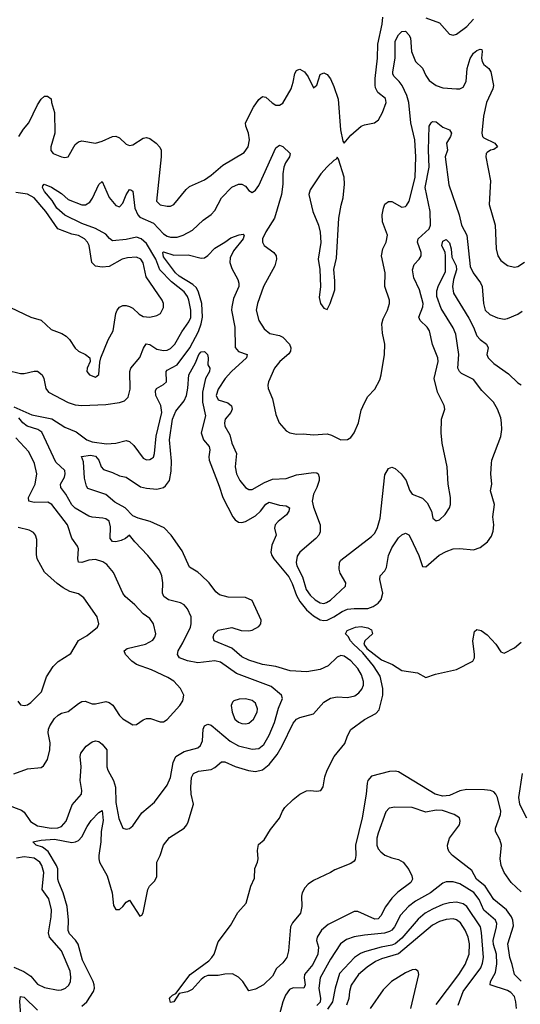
# Model space of a CAD drawing. Header units: inches. Extents: x 2057696 to 2160536, y 827480 to 1016834.
# Tile 131 of 256: x 2135005 to 2137945, y 873036 to 878816. Entities that reach past the tile are written whole.
import ezdxf

# ---------------------------------------------------------------- set-up
doc = ezdxf.new("R2010")
doc.units = ezdxf.units.IN
doc.header["$MEASUREMENT"] = 0
doc.layers.add('C1837', color=7, linetype='Continuous')

msp = doc.modelspace()

# ---------------------------------------------------------------- linework, layer by layer
at = {"layer": 'C1837', "color": 5}
for points, elevation in [([(2134999.7, 878130), (2135026.2, 878173.8), (2135058.7, 878210), (2135110, 878316.4), (2135130, 878348.4), (2135150, 878367.7), (2135167.1, 878367.1), (2135190, 878352), (2135190.6, 878330), (2135208.4, 878270), (2135210.2, 878150), (2135188.2, 878070), (2135188.5, 878048.5), (2135201.6, 878030), (2135250, 878010.3), (2135270, 878007), (2135289.6, 878010.4), (2135330, 878083.1), (2135350, 878098.6), (2135370, 878103.8), (2135450, 878091.2), (2135490, 878101.8), (2135549.1, 878130.9), (2135570, 878131.3), (2135590, 878122.8), (2135630, 878084.4), (2135650, 878078), (2135670, 878081.8), (2135730, 878120.2), (2135750, 878123.5), (2135770, 878119.1), (2135806.7, 878090), (2135827.3, 878067.3), (2135835.8, 878050), (2135836.1, 878010), (2135809, 877750), (2135830, 877729.2), (2135870, 877720.2), (2135890, 877722), (2135910, 877731.8), (2135981.6, 877818.4), (2136002.8, 877837.2), (2136090, 877876.5), (2136130, 877903.2), (2136197.4, 877962.6), (2136323.4, 878036.6), (2136345.6, 878070), (2136355, 878110), (2136347.7, 878150), (2136332.4, 878190), (2136330.8, 878210), (2136378.4, 878301.6), (2136410, 878347), (2136430, 878365.3), (2136450, 878360.9), (2136487.8, 878327.8), (2136510, 878314.7), (2136530, 878314), (2136550, 878325.8), (2136598.6, 878410), (2136611.8, 878450), (2136621, 878499), (2136630, 878518), (2136638.3, 878521.7), (2136650, 878526), (2136677.1, 878510), (2136699.6, 878479.6), (2136730, 878416), (2136750, 878432), (2136770, 878494.8), (2136790, 878504), (2136810, 878493.4), (2136830, 878467.7), (2136850, 878424), (2136874.7, 878350), (2136889.4, 878169.4), (2136903.4, 878103.4), (2136910, 878091.3), (2136950, 878138.8), (2137010, 878190.8), (2137030, 878199.1), (2137089.3, 878210.7), (2137111.9, 878228.1), (2137136.2, 878270), (2137157, 878330), (2137152.9, 878352.9), (2137107.7, 878387.7), (2137094.9, 878414.9), (2137092.3, 878432.3), (2137092.1, 878470), (2137105.5, 878590), (2137107.5, 878672.5), (2137134, 878790), (2137137, 878830)], 380), ([(2137390, 878827.6), (2137470, 878796.4), (2137530, 878730.7), (2137550, 878724.9), (2137570, 878730.4), (2137630, 878776), (2137670, 878818.7)], 380), ([(2134930, 876757.5), (2135010, 876738.4), (2135030, 876737.8), (2135090, 876753.1), (2135110, 876751.8), (2135136.1, 876730), (2135145.8, 876710), (2135158.9, 876650), (2135174.4, 876630), (2135290, 876569.2), (2135330, 876554.2), (2135370, 876550.2), (2135510, 876557.5), (2135590, 876568), (2135620.8, 876579.2), (2135640.9, 876599.1), (2135653.9, 876646.1), (2135651.6, 876750), (2135656.8, 876770), (2135710, 876831.7), (2135732.6, 876887.4), (2135748, 876912), (2135770, 876909.3), (2135810, 876881.4), (2135850, 876873.4), (2135870, 876875.8), (2135890, 876884.6), (2135915.9, 876910), (2135957.1, 876982.9), (2135998.8, 877041.2), (2136010, 877066.7), (2136009.9, 877110.1), (2135998.2, 877170), (2135990, 877191.4), (2135970, 877218.4), (2135896.9, 877276.9), (2135828, 877348), (2135803.3, 877410), (2135750, 877501.2), (2135717.9, 877530), (2135690, 877539.3), (2135630, 877526.3), (2135550, 877517.4), (2135531.2, 877531.2), (2135510, 877555.8), (2135450.5, 877590.5), (2135370, 877619.1), (2135269.3, 877669.2), (2135223.2, 877710), (2135194.6, 877754.6), (2135150, 877807.6), (2135139.3, 877830), (2135140, 877840), (2135148, 877850), (2135191.7, 877831.7), (2135250, 877795.3), (2135290, 877760.2), (2135370, 877728.3), (2135391.5, 877728.5), (2135415.7, 877744.3), (2135432.8, 877767.2), (2135470, 877848.5), (2135490, 877866.8), (2135530, 877771.8), (2135570, 877724.7), (2135590, 877716.9), (2135610, 877738.4), (2135630, 877788.5), (2135650, 877818.4), (2135657.6, 877817.6), (2135668.3, 877808.3), (2135680.1, 877710), (2135697.8, 877670), (2135710, 877656.3), (2135790, 877621.3), (2135850, 877558.8), (2135870, 877544.8), (2135890, 877538.3), (2135930, 877538.3), (2135964.8, 877550), (2136020.2, 877579.8), (2136081.3, 877638.7), (2136130, 877671.6), (2136150, 877695.8), (2136190, 877770.2), (2136250, 877832.1), (2136290, 877850.2), (2136310, 877850.3), (2136330, 877839.3), (2136350, 877814), (2136370, 877800.5), (2136390, 877814.9), (2136410, 877842.4), (2136510, 878063.8), (2136530, 878079.3), (2136550, 878072.2), (2136593.4, 878030), (2136589, 878010), (2136565.4, 877974.6), (2136555.6, 877950), (2136550.1, 877910), (2136551, 877850), (2136542.4, 877790), (2136502.1, 877650), (2136450, 877569.8), (2136431.6, 877530), (2136430.2, 877510.2), (2136441.5, 877490), (2136497, 877450), (2136510.3, 877430), (2136513.6, 877410), (2136503.6, 877370), (2136436.6, 877250), (2136401.2, 877150), (2136394.4, 877110), (2136409.3, 877049.3), (2136440.2, 877000.2), (2136473.8, 876973.8), (2136530, 876961.3), (2136550, 876951.8), (2136588.6, 876910), (2136597.8, 876890), (2136595.8, 876870), (2136585.2, 876854.8), (2136532.6, 876810), (2136500.3, 876770), (2136466, 876690), (2136461.3, 876670), (2136463.1, 876650), (2136488.9, 876590), (2136510, 876498), (2136528.2, 876450), (2136570, 876403), (2136591.3, 876390), (2136630, 876382.4), (2136670, 876385.3), (2136730, 876378), (2136810, 876384), (2136836.4, 876376.4), (2136890, 876348.5), (2136930, 876350.4), (2136950, 876363), (2136970, 876390.7), (2136994, 876450), (2137010, 876522.8), (2137030, 876567.3), (2137050, 876602.8), (2137090, 876646), (2137119.3, 876700.7), (2137127.8, 876730), (2137146.9, 876850), (2137149.7, 876910), (2137134.6, 876974.6), (2137132.4, 877030), (2137139.4, 877060.6), (2137165.4, 877110), (2137176.9, 877150), (2137175.8, 877170), (2137148.5, 877250), (2137151, 877330), (2137129.8, 877430), (2137136.9, 877470), (2137156.4, 877510), (2137164.2, 877550), (2137135.6, 877630), (2137132.9, 877670), (2137140.7, 877710), (2137150, 877733), (2137170, 877748.7), (2137190, 877748.8), (2137250, 877714.9), (2137270, 877718.4), (2137275.9, 877724.1), (2137292.3, 877750), (2137328.1, 877890), (2137331.7, 878010), (2137325.2, 878110), (2137301, 878210), (2137290.2, 878330.2), (2137278.6, 878370), (2137250.4, 878430.4), (2137233.9, 878453.9), (2137203.1, 878483.1), (2137196.9, 878496.9), (2137195.4, 878510), (2137209, 878589), (2137210, 878690.2), (2137230, 878727.8), (2137250, 878746.4), (2137270, 878747.9), (2137290, 878727.8), (2137299.5, 878710), (2137305, 878630), (2137330, 878571.3), (2137371, 878531), (2137390, 878487.9), (2137410, 878458), (2137450, 878429.1), (2137490, 878416.5), (2137571, 878409), (2137590, 878410.3), (2137610, 878420.3), (2137626.1, 878453.9), (2137631.9, 878530), (2137650, 878587.4), (2137670, 878618.6), (2137690, 878634.4), (2137710, 878643), (2137719.9, 878639.9), (2137721.6, 878630), (2137716.2, 878590), (2137720.2, 878570), (2137730, 878553.7), (2137759.6, 878530), (2137772.4, 878510), (2137787.2, 878430), (2137784.5, 878410), (2137746.9, 878330), (2137729.6, 878250), (2137719.3, 878150), (2137723.2, 878130), (2137730, 878121.7), (2137794.8, 878090), (2137810.4, 878070), (2137790, 878054), (2137770, 878049.2), (2137750, 878036.2), (2137744.4, 878030), (2137741.6, 878010), (2137769, 877870), (2137762.7, 877730), (2137796.9, 877610), (2137803.8, 877470), (2137813.4, 877430), (2137830, 877402.6), (2137870, 877373.1), (2137910, 877362.6), (2137930, 877367.4), (2137970, 877391.7)], 360), ([(2134970, 876544), (2135076.2, 876496.2), (2135193.3, 876473.3), (2135270, 876423.2), (2135336.2, 876396.2), (2135398.3, 876350), (2135430, 876336.8), (2135514.2, 876325.8), (2135570, 876328.8), (2135630, 876345.5), (2135650, 876339.1), (2135675.3, 876315.3), (2135730, 876242.6), (2135750, 876232), (2135770, 876233.7), (2135779.6, 876240.4), (2135790, 876248.5), (2135797.1, 876270), (2135807, 876370), (2135839.9, 876510), (2135833.2, 876550), (2135804.2, 876610), (2135802.3, 876637.7), (2135808.6, 876651.4), (2135850, 876673.2), (2135866.8, 876690), (2135865.8, 876750), (2135870, 876758.7), (2135930, 876790.1), (2136004.8, 876890), (2136055.1, 876984.9), (2136071.5, 877030), (2136079.2, 877070), (2136073.9, 877150), (2136055.7, 877215.7), (2136042.4, 877242.4), (2136021.2, 877261.2), (2135941.1, 877310), (2135920.1, 877330), (2135850, 877423.7), (2135845.4, 877450), (2135850, 877452.7), (2135910, 877433.3), (2135995, 877435), (2136070, 877415.6), (2136090, 877416.9), (2136110, 877431.5), (2136150, 877473.7), (2136210.5, 877509.5), (2136244.1, 877535.9), (2136293.5, 877553.5), (2136316.3, 877556.3), (2136323.1, 877550), (2136317.1, 877530), (2136260.9, 877459.1), (2136241.4, 877418.6), (2136238.6, 877390), (2136250, 877355.8), (2136285.7, 877290), (2136291.3, 877270), (2136291, 877250), (2136260.8, 877179.2), (2136250.1, 877129.9), (2136249.6, 877110), (2136267.6, 877010), (2136270, 876890.7), (2136290, 876868.5), (2136341.3, 876850), (2136337.1, 876830), (2136248.8, 876751.2), (2136211.8, 876710), (2136170, 876646.3), (2136158, 876610), (2136170, 876583.6), (2136227.3, 876567.3), (2136248.5, 876548.5), (2136253.4, 876530), (2136244.7, 876510), (2136212.2, 876470), (2136206.7, 876450), (2136209.2, 876430), (2136238.7, 876378.7), (2136251.3, 876330), (2136277.7, 876270), (2136271, 876190), (2136278.2, 876150), (2136297.3, 876110), (2136330, 876069.1), (2136350, 876058.6), (2136370, 876057.2), (2136441.7, 876098.3), (2136490, 876117.6), (2136570, 876122.8), (2136630, 876144.2), (2136730, 876158), (2136750, 876156.5), (2136757, 876150), (2136763.6, 876130), (2136762.7, 876110), (2136750.1, 876069.9), (2136730, 876029.4), (2136722.9, 875990), (2136730, 875954), (2136768.9, 875850), (2136768.9, 875810), (2136761.1, 875790), (2136744.9, 875770), (2136650, 875689.7), (2136634.3, 875665.7), (2136627.6, 875630), (2136632.7, 875610), (2136664.8, 875544.8), (2136687.4, 875470), (2136710, 875438.3), (2136739.3, 875410), (2136770, 875391.6), (2136790, 875389.4), (2136806.4, 875393.6), (2136830, 875407.2), (2136918.4, 875490), (2136919.6, 875510), (2136886.6, 875566.6), (2136880.9, 875590), (2136883.5, 875630), (2136890, 875643), (2137070, 875781.1), (2137090, 875801.3), (2137106, 875834), (2137122.4, 875890), (2137150, 876144.7), (2137170, 876180.7), (2137190, 876188), (2137210, 876181.6), (2137246, 876150), (2137273.7, 876110), (2137294.7, 876054.7), (2137310, 876030.7), (2137370, 876006), (2137398.5, 875978.5), (2137423.6, 875930), (2137430.4, 875890.4), (2137450, 875873), (2137470, 875879.5), (2137504.2, 875910), (2137529.6, 875950), (2137535.4, 875970), (2137535.3, 876010), (2137520.9, 876090), (2137515.3, 876190), (2137486.6, 876330), (2137479.3, 876390), (2137483, 876470), (2137501.2, 876530), (2137497.2, 876550), (2137457.6, 876630), (2137439.1, 876710), (2137462.3, 876810), (2137461, 876830), (2137429, 876909), (2137410.7, 876990), (2137397.8, 877010), (2137357.1, 877050), (2137349.3, 877069.3), (2137372.6, 877130), (2137374, 877150), (2137353.4, 877230), (2137319.6, 877299.6), (2137311.9, 877348.1), (2137320.6, 877379.4), (2137351.1, 877410), (2137363.5, 877430), (2137362.7, 877450), (2137341, 877510), (2137344.7, 877530), (2137410, 877588.5), (2137418.1, 877610), (2137415.2, 877690), (2137385.5, 877830), (2137410.3, 877950), (2137405.9, 878050), (2137409.9, 878190), (2137420.7, 878210), (2137430, 878217.2), (2137450, 878217), (2137490, 878185.4), (2137529.2, 878170), (2137541, 878150), (2137535.1, 878130), (2137511.9, 878090), (2137518.2, 878050), (2137503, 878010), (2137525.6, 877845.6), (2137586.7, 877670), (2137598.7, 877610), (2137631.5, 877550), (2137650, 877366.4), (2137667.1, 877330), (2137711.1, 877271.1), (2137720.1, 877250), (2137728.8, 877148.8), (2137739.4, 877110), (2137765.7, 877085.7), (2137810, 877066.5), (2137850, 877057.2), (2137870, 877061.8), (2137930, 877087.6), (2137956.2, 877103.8)], 340), ([(2134950, 877125.3), (2135070, 877068.5), (2135130, 877052.4), (2135190, 876997), (2135252.7, 876972.8), (2135277.7, 876957.7), (2135298, 876938), (2135330, 876887.7), (2135350, 876870.6), (2135391.3, 876850), (2135416, 876830), (2135418.8, 876810), (2135400.7, 876770), (2135399.1, 876750), (2135414.8, 876730), (2135450, 876718), (2135470, 876732), (2135474.5, 876805.5), (2135480.9, 876830), (2135523.8, 876936.2), (2135552.8, 876990), (2135570, 877091), (2135576.3, 877110), (2135590, 877128.2), (2135610, 877137.4), (2135630, 877138.3), (2135650, 877132.8), (2135670, 877122.3), (2135706.8, 877086.8), (2135730, 877073.6), (2135770, 877070.2), (2135810, 877079.6), (2135831.5, 877090), (2135850, 877126), (2135849.7, 877150), (2135841.7, 877170), (2135746.9, 877306.9), (2135729, 877389), (2135715.4, 877410), (2135690, 877421.8), (2135637.1, 877417.1), (2135606.7, 877410), (2135530, 877367.6), (2135490, 877362.4), (2135449, 877369), (2135428.7, 877390), (2135412.4, 877490), (2135403.1, 877510), (2135386.2, 877530), (2135350, 877549.8), (2135310, 877557.4), (2135228.3, 877588.3), (2135159, 877690), (2135090, 877769.9), (2135050, 877791.1), (2134981.6, 877801.7)], 380), ([(2135370, 873024.5), (2135398.1, 873050), (2135437.3, 873110), (2135444.5, 873130), (2135441.8, 873150), (2135435.8, 873170), (2135373.9, 873293.9), (2135349, 873389), (2135332.9, 873412.9), (2135297.3, 873450), (2135289.5, 873469.5), (2135291.5, 873530), (2135282.9, 873610), (2135260.3, 873690), (2135233.8, 873750), (2135228.7, 873770), (2135228.4, 873830), (2135220.5, 873850), (2135172.1, 873932.1), (2135137.9, 873957.9), (2135102, 873970), (2135082.7, 873990), (2135130, 873999.7), (2135210, 874004.1), (2135310, 873985.3), (2135331.5, 873988.5), (2135350, 873997.9), (2135370, 874018.5), (2135400.1, 874079.9), (2135424.9, 874115.1), (2135470, 874162), (2135490, 874172.7), (2135494, 874114), (2135482.5, 874050), (2135481.9, 873990), (2135468.7, 873910), (2135469.4, 873890), (2135473, 873870), (2135518.6, 873790), (2135548.2, 873690), (2135555.1, 873615.1), (2135570, 873592.9), (2135590, 873592.4), (2135610.9, 873610), (2135630, 873634.9), (2135650, 873647), (2135710, 873553.4), (2135722, 873558), (2135730, 873572), (2135757.6, 873710), (2135767.3, 873730), (2135798.9, 873761.1), (2135810, 873786), (2135810.9, 873870), (2135829.8, 873910), (2135849.7, 873970), (2135884.6, 874015.4), (2135970, 874070.3), (2135987.3, 874090), (2135993.7, 874106.3), (2136025.8, 874210), (2136012.7, 874270), (2136009.2, 874310), (2136013, 874367), (2136024.8, 874390), (2136055, 874405), (2136130, 874414.6), (2136150, 874425), (2136190, 874459.3), (2136210, 874458.6), (2136270, 874430.8), (2136349, 874409), (2136390, 874403), (2136430, 874412.8), (2136470, 874444.2), (2136517.1, 874502.9), (2136547.2, 874552.8), (2136610, 874686.7), (2136630, 874708.6), (2136650, 874719.4), (2136730, 874740.9), (2136790, 874808.8), (2136830, 874832.2), (2136870, 874840.1), (2136930, 874836.5), (2136973.3, 874846.7), (2136996.1, 874863.9), (2137014.1, 874885.9), (2137023.4, 874910), (2137024.3, 874930), (2137013.1, 874970), (2136990, 875007.1), (2136950, 875052.2), (2136910, 875079.6), (2136890, 875082.5), (2136870, 875073.5), (2136817, 875023), (2136770, 875000.7), (2136692.1, 874987.9), (2136592.3, 874992.3), (2136510, 875017.7), (2136430, 875029.9), (2136350, 875055.4), (2136310, 875076), (2136250, 875126.5), (2136147.6, 875170), (2136140.4, 875190), (2136146.6, 875210), (2136170, 875232.1), (2136250, 875247.4), (2136306, 875230), (2136350, 875228), (2136370, 875231), (2136410, 875254.3), (2136421.8, 875270), (2136423.7, 875290), (2136370, 875406.3), (2136330, 875424.4), (2136230, 875426), (2136178.9, 875438.9), (2136156.6, 875456.6), (2136117, 875510), (2136070, 875554.9), (2136050, 875572.7), (2136002, 875602), (2135958.4, 875698.4), (2135895.3, 875790), (2135852.5, 875832.5), (2135770.2, 875870.2), (2135701, 875890), (2135670, 875903.8), (2135624.7, 875950), (2135563.9, 875983.9), (2135510, 876028), (2135404.2, 876064.2), (2135396.8, 876076.8), (2135384.4, 876124.4), (2135379.2, 876219.2), (2135368.2, 876251.8), (2135421.4, 876258.6), (2135450, 876252.8), (2135470.1, 876230), (2135483.8, 876190), (2135496.1, 876176.1), (2135550, 876157.5), (2135590, 876137.2), (2135630, 876129.4), (2135713.7, 876073.7), (2135750, 876065.2), (2135810, 876060.3), (2135850, 876069.6), (2135861.5, 876078.5), (2135885.2, 876110), (2135895, 876165), (2135896.7, 876223.3), (2135885.2, 876350), (2135902.4, 876470), (2135922.3, 876517.7), (2135970, 876577.3), (2135984.4, 876610), (2135993, 876653), (2135998.3, 876730), (2136038.1, 876801.9), (2136056.5, 876850), (2136070, 876866.4), (2136090, 876867.8), (2136107.2, 876850), (2136111.8, 876830), (2136109.4, 876790), (2136122.4, 876770), (2136120.2, 876750), (2136096.3, 876710), (2136077.9, 876630), (2136079.2, 876570), (2136096.6, 876490), (2136069.7, 876390), (2136084.2, 876350), (2136117.8, 876310), (2136121.4, 876290), (2136114.6, 876250), (2136117.7, 876230), (2136176.9, 876076.9), (2136196.9, 876010), (2136257.4, 875897.4), (2136270, 875879), (2136290, 875865.8), (2136310, 875863.8), (2136330, 875869.4), (2136390, 875902.6), (2136419.4, 875930), (2136450, 875971.7), (2136470, 875982.8), (2136530, 875966.1), (2136570, 875962.7), (2136589, 875950), (2136585.5, 875930), (2136571.2, 875908.8), (2136522.6, 875870), (2136504.6, 875850), (2136502, 875830), (2136510.2, 875790), (2136485.2, 875730), (2136480.2, 875690), (2136485, 875670), (2136497.8, 875650), (2136585.3, 875545.3), (2136605.1, 875505.1), (2136630, 875435.7), (2136650, 875400.6), (2136690, 875351.4), (2136730, 875316.5), (2136770, 875293.2), (2136790, 875289), (2136810, 875291.2), (2136849.9, 875310), (2136897.9, 875342.1), (2136930, 875355.2), (2136970, 875359.9), (2137050, 875358.5), (2137081.5, 875370), (2137110.4, 875389.6), (2137127.9, 875412.1), (2137136.6, 875450), (2137119.5, 875530), (2137121.8, 875550), (2137150, 875580.8), (2137159.8, 875600.2), (2137171, 875670), (2137190, 875716.1), (2137230, 875773.4), (2137250, 875792.2), (2137270, 875802), (2137290, 875792.4), (2137297.8, 875777.8), (2137348.9, 875671.1), (2137370, 875606.4), (2137390, 875604.2), (2137468.5, 875671.5), (2137510, 875694.2), (2137550, 875709.2), (2137590, 875711.1), (2137670, 875703.2), (2137710, 875717.3), (2137752.6, 875750), (2137775.7, 875784.3), (2137786, 875814), (2137788.7, 875850), (2137783.3, 875896.7), (2137792.6, 875970), (2137769.6, 876050), (2137777.4, 876090), (2137771.1, 876150), (2137775.1, 876210), (2137777.3, 876230), (2137830.8, 876369.2), (2137836.2, 876410), (2137835.4, 876450), (2137830, 876477.8), (2137810.3, 876530), (2137787.3, 876570), (2137719, 876639), (2137670, 876703.5), (2137599.4, 876739.4), (2137587.2, 876750), (2137577.3, 876770), (2137584.5, 876850), (2137565.9, 876970), (2137550, 877007.6), (2137480.9, 877120.9), (2137454.8, 877190), (2137455.4, 877224.6), (2137464, 877256), (2137505.1, 877334.9), (2137506.4, 877430), (2137503, 877450), (2137483.7, 877490), (2137490, 877516.1), (2137510, 877525.8), (2137530, 877506.4), (2137538.5, 877470), (2137542.4, 877422.4), (2137568.7, 877370), (2137570, 877347), (2137553.3, 877290), (2137547.2, 877250), (2137552.6, 877210), (2137643.1, 877063.1), (2137670.6, 877010), (2137690, 876960.2), (2137710, 876937.7), (2137746.7, 876910), (2137757, 876890), (2137748.1, 876850), (2137756.2, 876830), (2137790, 876797.1), (2137876.5, 876736.5), (2137930, 876683.4), (2137950, 876672.3)], 320), ([(2134927.9, 874207.9), (2135015.9, 874175.9), (2135030, 874164.4), (2135068.4, 874108.4), (2135110, 874083.3), (2135190.3, 874069.7), (2135228.5, 874071.5), (2135250, 874079.8), (2135278.3, 874110), (2135312.9, 874207.1), (2135367.6, 874270), (2135369.7, 874290), (2135359.5, 874350), (2135365.7, 874430), (2135359.3, 874490), (2135363.1, 874510), (2135394.7, 874550), (2135430, 874576), (2135450, 874583.1), (2135470, 874578.3), (2135490, 874563.1), (2135516.5, 874530), (2135516.8, 874430), (2135522.8, 874410), (2135555.3, 874350), (2135568.1, 874310), (2135570, 874221), (2135587.2, 874127.2), (2135610, 874070.4), (2135630, 874063.7), (2135650, 874068.5), (2135670, 874083.8), (2135721.1, 874158.9), (2135797.4, 874222.6), (2135870, 874322.6), (2135890, 874367.7), (2135905.6, 874454.4), (2135921, 874490), (2135970, 874519.2), (2136050, 874540.2), (2136065.9, 874554.1), (2136078, 874582), (2136082.2, 874650), (2136090, 874670.2), (2136110, 874680.2), (2136130, 874674), (2136240.2, 874580.2), (2136290, 874552.1), (2136370, 874532.7), (2136410, 874537.3), (2136438.5, 874561.5), (2136470, 874615.8), (2136500.4, 874690), (2136525.1, 874774.9), (2136548.6, 874830), (2136542.6, 874850), (2136481.1, 874901.1), (2136278.2, 874978.2), (2136184.2, 875044.2), (2136150, 875051.7), (2136050, 875040.4), (2135990, 875052.7), (2135943.5, 875070), (2135930.7, 875090), (2135935, 875110), (2135963.2, 875156.8), (2136007, 875250), (2136011.9, 875270), (2136012, 875310), (2135990, 875356.9), (2135970, 875381.3), (2135950, 875392.8), (2135879.3, 875410), (2135851.5, 875430), (2135843.9, 875450), (2135844.8, 875510), (2135839.8, 875550), (2135824.9, 875584.9), (2135758, 875670), (2135680.7, 875750), (2135650, 875789.2), (2135626, 875770), (2135601.1, 875758.9), (2135570, 875750.9), (2135550, 875753.3), (2135536.9, 875770), (2135538.7, 875838.7), (2135530, 875871.1), (2135510, 875885.3), (2135493.2, 875890), (2135430, 875895.3), (2135410, 875902), (2135330, 875947.5), (2135310, 875967.1), (2135275, 876030), (2135246.6, 876070), (2135244.2, 876090), (2135267.8, 876130), (2135272.5, 876150), (2135269.9, 876170), (2135217.5, 876217.5), (2135134.6, 876394.6), (2135110.9, 876410.9), (2135048.9, 876430), (2135023.7, 876450), (2134998.9, 876478.9)], 340), ([(2134970, 874388.4), (2135050, 874418.5), (2135130, 874425.5), (2135145.1, 874434.9), (2135167.7, 874472.3), (2135181.5, 874530), (2135183, 874570), (2135171.9, 874630), (2135173.6, 874650), (2135181.8, 874670), (2135210, 874713.1), (2135230, 874733.1), (2135250, 874744.2), (2135290, 874754.9), (2135350, 874802), (2135370, 874812.6), (2135390, 874816), (2135430, 874799.5), (2135450, 874798.9), (2135510, 874812.8), (2135530, 874808.1), (2135551.3, 874791.3), (2135590, 874731.6), (2135610, 874711.6), (2135670, 874675.3), (2135690, 874677.6), (2135730, 874704.9), (2135750, 874713), (2135772.4, 874712.4), (2135830, 874693), (2135850, 874693.4), (2135870, 874707.7), (2135946, 874790), (2135962.2, 874817.8), (2135969.7, 874850), (2135949.8, 874890), (2135910, 874932.9), (2135874.6, 874954.6), (2135778.2, 874998.2), (2135690, 875030.5), (2135663.7, 875050), (2135625.3, 875090), (2135617.6, 875110), (2135636.3, 875123.7), (2135743.6, 875150), (2135785.8, 875174.2), (2135799.2, 875190), (2135803.5, 875210), (2135791.3, 875270), (2135770, 875300.3), (2135730, 875327.8), (2135680.4, 875380.4), (2135623.5, 875430), (2135609.9, 875449.9), (2135555.8, 875570), (2135517.3, 875617.3), (2135493.3, 875633.3), (2135450, 875646.9), (2135410, 875643.4), (2135370, 875629.1), (2135351, 875631), (2135345.6, 875650), (2135350.6, 875710), (2135344.8, 875724.8), (2135311.8, 875771.8), (2135286.4, 875850), (2135194.4, 875970), (2135170, 875983.2), (2135090, 875980.5), (2135058.9, 875990), (2135056.1, 876010), (2135096.1, 876090), (2135105.8, 876150), (2135090.7, 876210), (2135058.6, 876278.6), (2134981.4, 876361.4)], 360), ([(2134994.6, 874814.6), (2135010, 874793.4), (2135030, 874790.4), (2135050, 874794.4), (2135070, 874806.7), (2135131.9, 874870), (2135162.4, 874957.6), (2135201.2, 875018.8), (2135230, 875047.2), (2135304.4, 875095.6), (2135349.6, 875170.4), (2135401, 875201), (2135461.1, 875250), (2135469.7, 875270), (2135459.1, 875310), (2135382, 875422), (2135350, 875445.6), (2135299.6, 875459.6), (2135260.7, 875480.7), (2135225.6, 875505.6), (2135150, 875571.8), (2135106.4, 875650), (2135102.9, 875677.1), (2135104.4, 875764.4), (2135096.9, 875790), (2135085.9, 875805.9), (2135059.6, 875819.6), (2134994.9, 875834.9)], 380), ([(2137950, 873695.8), (2137891.7, 873750), (2137850.6, 873810), (2137832.1, 873850), (2137827, 873890), (2137835.1, 873970), (2137824, 874004), (2137799.7, 874050), (2137798.8, 874070), (2137829, 874150), (2137830.8, 874170), (2137810.2, 874250.2), (2137801.9, 874270), (2137790, 874282.5), (2137770.5, 874290.5), (2137734.9, 874294.9), (2137630, 874296.6), (2137590, 874288.5), (2137530, 874260.6), (2137490, 874256.8), (2137444.6, 874270), (2137230, 874400.5), (2137210, 874404.7), (2137177, 874403), (2137070, 874373.9), (2137050.1, 874350), (2137045.8, 874334.2), (2137040, 874270), (2137016.1, 874130), (2136977, 873970), (2136979.8, 873910), (2136974.9, 873885.1), (2136970, 873875.8), (2136950, 873862.2), (2136854.8, 873825.2), (2136830, 873809.1), (2136730, 873761.4), (2136699, 873741), (2136679.8, 873720.2), (2136663.3, 873690), (2136659.3, 873670), (2136660.8, 873610), (2136653.8, 873570), (2136606.1, 873513.9), (2136594.5, 873490), (2136583.6, 873350), (2136574.2, 873310), (2136550, 873279.7), (2136513.7, 873246.3), (2136490, 873200.9), (2136437.3, 873150), (2136390, 873125.1), (2136350, 873115.3), (2136315.3, 873170), (2136290, 873195.3), (2136254.6, 873214.6), (2136210, 873213.2), (2136170, 873205.2), (2136110, 873204), (2136090, 873196), (2136070, 873180.4), (2136017.2, 873122.8), (2135991, 873109), (2135942, 873098), (2135910.8, 873049.2), (2135890, 873047), (2135885.4, 873070), (2135890, 873078), (2135902, 873090), (2135922, 873098), (2136005, 873210), (2136115.1, 873290), (2136133.6, 873310), (2136147, 873330), (2136170, 873402.8), (2136242, 873498), (2136285.8, 873574.2), (2136334.5, 873630), (2136362.7, 873730), (2136383.2, 873776.8), (2136386.6, 873833.4), (2136402, 873870), (2136405.1, 873890), (2136401.6, 873938.4), (2136407.3, 873972.7), (2136439.6, 874000.4), (2136478, 874062), (2136530.9, 874129.1), (2136548.6, 874170), (2136562.6, 874190), (2136610, 874237.4), (2136650, 874268.9), (2136690, 874288.9), (2136710, 874291.4), (2136750, 874286), (2136774, 874290), (2136787.6, 874312.4), (2136796, 874370), (2136811.1, 874410), (2136851.4, 874490), (2136913.8, 874566.2), (2136930, 874611.8), (2136950, 874648.1), (2137030, 874707.7), (2137097.3, 874742.7), (2137115.9, 874764.1), (2137137.9, 874850), (2137136.9, 874890), (2137121.7, 874961.7), (2137082.2, 875022.2), (2137019.8, 875099.8), (2136964.8, 875150), (2136947, 875170), (2136933.9, 875193.9), (2136917.3, 875210), (2136928.2, 875230), (2136976.9, 875250), (2137010, 875253.4), (2137050, 875245.4), (2137070, 875233.8), (2137076.9, 875210), (2137032.5, 875170), (2137026.3, 875150), (2137044.5, 875124.5), (2137130, 875057.8), (2137194.3, 875030), (2137250, 874995), (2137340.9, 874980.9), (2137390, 874954), (2137447.2, 874972.8), (2137570, 875001.9), (2137667, 875050), (2137675.6, 875070), (2137675.6, 875090), (2137666.6, 875170), (2137676, 875224), (2137690, 875236.3), (2137716, 875230), (2137750, 875204.9), (2137800.5, 875150), (2137830, 875104), (2137850, 875097.1), (2137910, 875129.2), (2137950, 875160.9)], 280), ([(2137956.7, 874390), (2137934.3, 874250), (2137940.1, 874210), (2137980.3, 874130)], 280), ([(2137950.5, 873170.5), (2137910.6, 873210), (2137897.4, 873270), (2137882.5, 873310), (2137872.4, 873390), (2137904.3, 873495.7), (2137901.1, 873530), (2137892.8, 873550), (2137864.3, 873590), (2137790, 873650.4), (2137738.4, 873730), (2137688.3, 873770), (2137660.4, 873820.4), (2137546, 873910), (2137527.4, 873930), (2137518.7, 873950), (2137516.8, 873970), (2137528.2, 874010), (2137587, 874090), (2137592.2, 874110), (2137586.9, 874130), (2137556.9, 874150), (2137487.4, 874172.6), (2137450, 874175), (2137390, 874163.2), (2137310, 874191.7), (2137207.6, 874192.4), (2137174, 874186), (2137155, 874165), (2137110, 874039.7), (2137101.7, 874010), (2137102.1, 873970), (2137110, 873948.5), (2137124.8, 873930), (2137150, 873910.9), (2137190, 873894.6), (2137230, 873884.7), (2137256.9, 873870), (2137290, 873827), (2137308.4, 873790), (2137311, 873770), (2137302.9, 873750), (2137225.9, 873694.1), (2137190, 873658.4), (2137152.5, 873607.5), (2137125.9, 873554.1), (2137110, 873537.5), (2137090, 873536.2), (2136990, 873581.1), (2136970, 873581.2), (2136815.8, 873504.2), (2136778, 873470), (2136752.2, 873430), (2136748.2, 873410), (2136760.4, 873370), (2136756.4, 873330), (2136727.3, 873270), (2136678.4, 873210), (2136674.7, 873190), (2136680.8, 873150), (2136672.6, 873130), (2136610, 873132.1), (2136590, 873121.9), (2136566.8, 873090), (2136549.5, 873050), (2136529.6, 872970.4)], 320), ([(2134970, 873253.8), (2135028.3, 873228.3), (2135070, 873201), (2135110, 873154.3), (2135150, 873134.7), (2135230, 873118.9), (2135250, 873120.7), (2135274.7, 873130), (2135292.9, 873147.1), (2135302.6, 873170), (2135305.9, 873194.1), (2135301.2, 873230), (2135250, 873348.6), (2135179.1, 873430), (2135174.8, 873454.8), (2135190.5, 873550), (2135192, 873590), (2135175.2, 873655.2), (2135137.6, 873710), (2135146.3, 873810), (2135135.2, 873850), (2135122.3, 873870), (2135090, 873893.1), (2135030, 873901.1), (2134986.3, 873893.7)], 340), ([(2137923, 873010), (2137919.5, 873050), (2137910, 873081.4), (2137890, 873104.3), (2137870, 873116.6), (2137768.7, 873150), (2137770.6, 873170), (2137798.7, 873221.3), (2137806.5, 873273.5), (2137804.8, 873330), (2137786.5, 873386.5), (2137784.9, 873410), (2137805.9, 873490), (2137806.7, 873510), (2137799.9, 873530), (2137730, 873589.1), (2137703.9, 873650), (2137671, 873691), (2137590, 873741.9), (2137550, 873754.5), (2137510, 873755.4), (2137490, 873746.2), (2137417.6, 873690), (2137330, 873641.1), (2137288.6, 873610), (2137241.4, 873558.6), (2137205.2, 873490), (2137189.7, 873470.3), (2137177.5, 873462.5), (2137147.7, 873452.3), (2137030, 873441.8), (2136969.2, 873430.8), (2136924.3, 873415.7), (2136888.8, 873391.2), (2136830, 873301.2), (2136768.6, 873190), (2136761.1, 873130), (2136771.1, 873070), (2136770, 873047.5), (2136750, 873029.4)], 340), ([(2137579.3, 873030), (2137608.4, 873110), (2137713.5, 873250), (2137723.8, 873276.2), (2137728.7, 873310), (2137717.9, 873457.9), (2137710.8, 873490), (2137630, 873609.2), (2137610, 873624.6), (2137570, 873634.5), (2137530, 873631.4), (2137490, 873620.6), (2137430, 873594.6), (2137386.6, 873570), (2137344.5, 873535.5), (2137250, 873424.6), (2137210, 873390.7), (2137190, 873382.3), (2137128.6, 873371.3), (2137030, 873343.4), (2137005.9, 873334.1), (2136970.9, 873310), (2136883.6, 873216.4), (2136857.6, 873130), (2136841.6, 873050), (2136812.5, 873007.5)], 360), ([(2137450, 873034.2), (2137584.6, 873210), (2137622, 873270), (2137643.9, 873330), (2137647.2, 873390), (2137638.7, 873430), (2137621.6, 873470), (2137592.9, 873512.9), (2137570, 873532), (2137550, 873537.5), (2137510, 873534.3), (2137470, 873521.1), (2137430, 873500.9), (2137230, 873331), (2137130, 873301.8), (2137093.9, 873286.1), (2137045.5, 873254.5), (2136995.1, 873210), (2136951.9, 873148.1), (2136942.2, 873110), (2136938.7, 873070), (2136923.9, 873030)], 380), ([(2137302.1, 873010), (2137348, 873210), (2137344.7, 873230), (2137330, 873239.3), (2137310, 873237.3), (2137270, 873219.9), (2137188.9, 873170), (2137139.1, 873120.9), (2137063.7, 873010)], 420), ([(2135011.8, 872970), (2135005.6, 873054.4), (2135010, 873081.1), (2135030, 873077.4), (2135110, 873001.2)], 320)]:
    msp.add_lwpolyline(points, dxfattribs=dict(at, elevation=elevation))
for points, elevation in [([(2136870, 878008.7), (2136863.4, 877996.6), (2136850, 877989.4), (2136810, 877952.6), (2136772.7, 877910), (2136710, 877817.2), (2136703.1, 877790), (2136726.7, 877690), (2136759.3, 877610), (2136768.8, 877568.8), (2136772.5, 877507.5), (2136758.4, 877410), (2136766.8, 877350), (2136770.8, 877250), (2136764.5, 877184.5), (2136771.3, 877150), (2136790, 877122), (2136810, 877114), (2136828.7, 877150), (2136856, 877230), (2136856.5, 877283.5), (2136849, 877350), (2136865.1, 877414.9), (2136879.7, 877650), (2136892.7, 877727.3), (2136904.7, 877770), (2136913.3, 877850), (2136911.2, 877891.2), (2136877.5, 877997.5)], 380), ([(2136330, 874828.9), (2136293.3, 874826.7), (2136263.2, 874816.8), (2136254.9, 874810), (2136247.2, 874790), (2136252.7, 874750), (2136269.2, 874710), (2136290, 874691.4), (2136310, 874683.5), (2136330, 874681.8), (2136350, 874686.7), (2136378, 874710), (2136398.5, 874750), (2136401.1, 874770), (2136390, 874803.5), (2136370, 874819.4)], 360)]:
    msp.add_lwpolyline(points, close=True, dxfattribs=dict(at, elevation=elevation))

doc.saveas('drawing.dxf')
